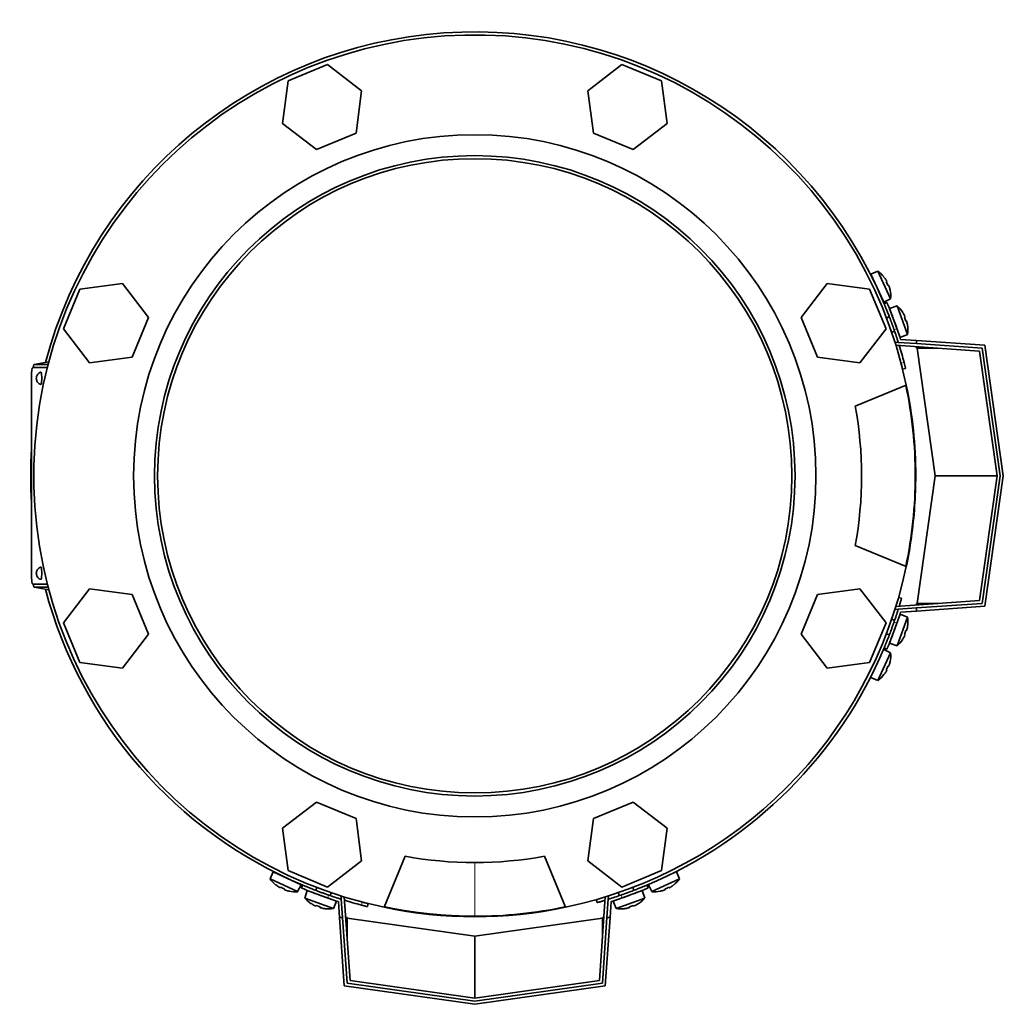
# Model space of a CAD drawing. Header units: millimetres. Extents: x 427 to 1319, y -2013 to 1724.
# Tile 1 of 30: x 430 to 748, y -2013 to -1694. Entities that reach past the tile are written whole.
import ezdxf

# ---------------------------------------------------------------- set-up
doc = ezdxf.new("R2010")
doc.units = ezdxf.units.MM
for name, color, linetype in [('M5X8_UNI7687', 7, 'Continuous'), ('MID_454-4', 7, 'Continuous'), ('VSI344-454_FILTR', 7, 'Continuous'), ('VSI344-454_FLANG', 7, 'Continuous'), ('VSI344-454_TERMI', 7, 'Continuous'), ('VSI344-454_TESTA', 7, 'Continuous'), ('VSI454_DIFFUSORE', 7, 'Continuous')]:
    doc.layers.add(name, color=color, linetype=linetype)

# ---------------------------------------------------------------- blocks, each defined once
blk = doc.blocks.new('SE2')
at = {"layer": 'M5X8_UNI7687', "color": 7, "linetype": 'Continuous', "lineweight": 35}
for p, q in [((707.57, -1775.53), (705.28, -1776.52)), ((707.57, -1775.53), (711.74, -1784.47)), ((709.51, -1785.58), (705.28, -1776.52)), ((709.58, -1777.46), (709.59, -1777.44)), ((710.45, -1778.85), (710.27, -1778.95)), ((711.05, -1780.13), (710.86, -1780.2)), ((711.55, -1781.69), (711.58, -1781.7)), ((709.51, -1785.58), (711.74, -1784.47)), ((713.79, -1786.79), (711.41, -1787.58)), ((711.41, -1787.58), (714.83, -1796.98)), ((717.16, -1796.06), (713.79, -1786.79)), ((711.31, -1790.28), (710.37, -1790.62)), ((715.61, -1788.89), (715.63, -1788.86)), ((716.36, -1790.34), (716.17, -1790.43)), ((716.84, -1791.68), (716.65, -1791.73)), ((717.21, -1793.27), (717.23, -1793.28)), ((712.08, -1795.32), (713.02, -1794.98)), ((714.83, -1796.98), (717.16, -1796.06)), ((714.83, -1886.42), (711.41, -1895.82)), ((717.16, -1887.34), (714.83, -1886.42)), ((713.02, -1888.42), (712.08, -1888.08)), ((713.79, -1896.61), (717.16, -1887.34)), ((717.21, -1890.12), (717.23, -1890.12)), ((710.37, -1892.78), (711.31, -1893.12)), ((716.36, -1893.05), (716.17, -1892.97)), ((716.84, -1891.72), (716.65, -1891.67)), ((711.41, -1895.82), (713.79, -1896.61)), ((715.61, -1894.51), (715.63, -1894.53)), ((711.74, -1898.93), (707.57, -1907.87)), ((711.74, -1898.93), (709.51, -1897.81)), ((711.55, -1901.71), (711.58, -1901.7)), ((709.58, -1905.94), (709.59, -1905.96)), ((710.45, -1904.55), (710.27, -1904.45)), ((711.05, -1903.27), (710.86, -1903.2)), ((705.28, -1906.88), (707.57, -1907.87)), ((512.16, -1969.64), (511.17, -1971.94)), ((512.16, -1969.64), (521.22, -1973.87)), ((643.51, -1971.94), (642.51, -1969.64)), ((520.1, -1976.1), (511.17, -1971.94)), ((643.51, -1971.94), (634.57, -1976.1)), ((513.1, -1973.94), (513.07, -1973.95)), ((514.48, -1974.81), (514.58, -1974.63)), ((515.77, -1975.41), (515.84, -1975.22)), ((517.33, -1975.91), (517.33, -1975.94)), ((520.1, -1976.1), (521.22, -1973.87)), ((523.22, -1975.77), (522.43, -1978.15)), ((532.61, -1979.19), (523.22, -1975.77)), ((526.26, -1974.73), (525.92, -1975.67)), ((631.46, -1975.77), (622.06, -1979.19)), ((628.76, -1975.67), (628.42, -1974.73)), ((632.25, -1978.15), (631.46, -1975.77)), ((633.45, -1973.87), (634.57, -1976.1)), ((637.35, -1975.91), (637.34, -1975.94)), ((638.9, -1975.41), (638.83, -1975.22)), ((640.19, -1974.81), (640.09, -1974.63)), ((641.58, -1973.94), (641.6, -1973.95)), ((522.43, -1978.15), (531.69, -1981.52)), ((530.61, -1977.38), (530.96, -1976.44)), ((531.69, -1981.52), (532.61, -1979.19)), ((622.06, -1979.19), (622.98, -1981.52)), ((622.98, -1981.52), (632.25, -1978.15)), ((623.72, -1976.44), (624.06, -1977.38)), ((524.52, -1979.97), (524.5, -1979.99)), ((525.98, -1980.72), (526.07, -1980.54)), ((527.32, -1981.21), (527.37, -1981.01)), ((528.91, -1981.57), (528.92, -1981.6)), ((625.76, -1981.57), (625.75, -1981.6)), ((627.36, -1981.21), (627.3, -1981.01)), ((628.69, -1980.72), (628.61, -1980.54)), ((630.15, -1979.97), (630.17, -1979.99))]:
    blk.add_line(p, q, dxfattribs=at)
for centre, radius, start, end in [((701.77, -1783.67), 10, 38.5916, 54.5414), ((705.67, -1778.55), 0.5, 5.7321, 25), ((701.77, -1783.67), 10, 355.4586, 11.4084), ((708.21, -1783.98), 0.5, 25, 44.2679), ((707.3, -1794.4), 10, 33.5916, 49.5414), ((707.3, -1794.4), 10, 350.4586, 6.4084), ((713.68, -1795.27), 0.5, 20, 39.2041), ((713.68, -1888.13), 0.5, 320.7959, 340), ((707.3, -1889), 10, 353.5916, 9.5414), ((711.63, -1893.77), 0.5, 340, 359.4451), ((707.3, -1889), 10, 310.4586, 326.4084), ((701.77, -1899.72), 10, 348.5916, 4.5414), ((701.77, -1899.72), 10, 305.4586, 321.4084), ((519.31, -1966.14), 10, 215.4586, 231.4084), ((514.18, -1970.03), 0.5, 245, 264.2679), ((519.62, -1972.57), 0.5, 225.7321, 245), ((635.36, -1966.14), 10, 308.5916, 324.5414), ((519.31, -1966.14), 10, 258.5916, 274.5414), ((635.36, -1966.14), 10, 265.4586, 281.4084), ((530.04, -1971.66), 10, 220.4586, 236.4084), ((525.27, -1975.99), 0.5, 250, 269.4626), ((530.9, -1978.04), 0.5, 230.7959, 250), ((623.77, -1978.04), 0.5, 290, 309.2041), ((624.64, -1971.66), 10, 303.5916, 319.5414), ((530.04, -1971.66), 10, 263.5916, 279.5414), ((624.64, -1971.66), 10, 260.4586, 276.4084)]:
    blk.add_arc(centre, radius, start, end, dxfattribs=at)
for centre, major_axis, ratio, start_param, end_param in [((701.79, -1783.67), (-4.23, 9.06), 0.996195, 4.833518, 4.948078), ((703.77, -1782.74), (3.91, -8.39), 0.811251, 1.49595, 1.645642), ((701.79, -1783.67), (4.23, -9.06), 0.996195, 1.335108, 1.449667), ((707.31, -1794.39), (-3.42, 9.4), 0.996195, 4.833518, 4.948078), ((709.37, -1793.64), (3.17, -8.7), 0.811251, 1.49595, 1.645642), ((707.31, -1794.39), (3.42, -9.4), 0.996195, 1.335108, 1.449667), ((707.31, -1889), (3.42, 9.4), 0.996195, 4.833518, 4.948078), ((709.37, -1889.76), (-3.17, -8.7), 0.811251, 1.49595, 1.645642), ((707.31, -1889), (-3.42, -9.4), 0.996195, 1.335108, 1.449667), ((701.79, -1899.73), (4.23, 9.06), 0.996195, 4.833518, 4.948078), ((701.79, -1899.73), (-4.23, -9.06), 0.996195, 1.335108, 1.449667), ((703.77, -1900.66), (-3.91, -8.39), 0.811251, 1.49595, 1.645642), ((519.31, -1966.15), (-9.06, 4.23), 0.996195, 1.335108, 1.449667), ((518.38, -1968.14), (-8.39, 3.91), 0.811251, 1.49595, 1.645642), ((519.31, -1966.15), (9.06, -4.23), 0.996195, 4.833518, 4.948078), ((635.37, -1966.15), (-9.06, -4.23), 0.996195, 1.335108, 1.449667), ((636.3, -1968.14), (-8.39, -3.91), 0.811251, 1.49595, 1.645642), ((635.37, -1966.15), (9.06, 4.23), 0.996195, 4.833518, 4.948078), ((530.03, -1971.67), (-9.4, 3.42), 0.996195, 1.335108, 1.449667), ((529.28, -1973.73), (-8.7, 3.17), 0.811251, 1.49595, 1.645642), ((530.03, -1971.67), (9.4, -3.42), 0.996195, 4.833518, 4.948078), ((624.64, -1971.67), (-9.4, -3.42), 0.996195, 1.335108, 1.449667), ((625.39, -1973.73), (-8.7, -3.17), 0.811251, 1.49595, 1.645642), ((624.64, -1971.67), (9.4, 3.42), 0.996195, 4.833518, 4.948078)]:
    blk.add_ellipse(centre, major_axis=major_axis, ratio=ratio, start_param=start_param, end_param=end_param, dxfattribs=at)
for points in [[(710.45, -1778.85), (710.45, -1778.84), (710.45, -1778.84), (710.45, -1778.83), (710.45, -1778.82), (710.45, -1778.8), (710.44, -1778.78), (710.43, -1778.76), (710.42, -1778.73), (710.41, -1778.7), (710.39, -1778.67), (710.37, -1778.63), (710.35, -1778.6), (710.33, -1778.56), (710.31, -1778.52), (710.29, -1778.48), (710.26, -1778.44), (710.25, -1778.41), (710.24, -1778.39)], [(711.26, -1780.58), (711.25, -1780.57), (711.24, -1780.53), (711.22, -1780.49), (711.21, -1780.45), (711.19, -1780.41), (711.18, -1780.36), (711.16, -1780.33), (711.15, -1780.29), (711.13, -1780.26), (711.12, -1780.23), (711.1, -1780.2), (711.09, -1780.18), (711.08, -1780.16), (711.07, -1780.15), (711.06, -1780.14), (711.05, -1780.13), (711.05, -1780.13), (711.05, -1780.13)], [(716.36, -1790.34), (716.36, -1790.34), (716.36, -1790.34), (716.36, -1790.33), (716.36, -1790.32), (716.36, -1790.3), (716.36, -1790.28), (716.35, -1790.26), (716.34, -1790.23), (716.33, -1790.2), (716.32, -1790.16), (716.3, -1790.12), (716.29, -1790.09), (716.27, -1790.05), (716.25, -1790.01), (716.23, -1789.97), (716.21, -1789.92), (716.2, -1789.89), (716.19, -1789.88)], [(717.01, -1792.15), (717.01, -1792.13), (717, -1792.1), (716.99, -1792.05), (716.98, -1792.01), (716.97, -1791.96), (716.95, -1791.92), (716.94, -1791.88), (716.93, -1791.84), (716.92, -1791.81), (716.91, -1791.78), (716.89, -1791.75), (716.88, -1791.73), (716.87, -1791.71), (716.87, -1791.69), (716.86, -1791.68), (716.85, -1791.68), (716.85, -1791.68), (716.84, -1791.68)], [(716.19, -1893.52), (716.2, -1893.51), (716.21, -1893.48), (716.23, -1893.43), (716.25, -1893.39), (716.27, -1893.35), (716.29, -1893.31), (716.3, -1893.27), (716.32, -1893.24), (716.33, -1893.2), (716.34, -1893.17), (716.35, -1893.14), (716.36, -1893.12), (716.36, -1893.1), (716.36, -1893.08), (716.36, -1893.07), (716.36, -1893.06), (716.36, -1893.05), (716.36, -1893.05)], [(716.84, -1891.72), (716.85, -1891.72), (716.85, -1891.72), (716.86, -1891.71), (716.87, -1891.7), (716.87, -1891.69), (716.88, -1891.67), (716.89, -1891.65), (716.91, -1891.62), (716.92, -1891.59), (716.93, -1891.55), (716.94, -1891.52), (716.95, -1891.48), (716.97, -1891.44), (716.98, -1891.39), (716.99, -1891.35), (717, -1891.3), (717.01, -1891.27), (717.01, -1891.25)], [(711.05, -1903.27), (711.05, -1903.27), (711.05, -1903.27), (711.06, -1903.26), (711.07, -1903.25), (711.08, -1903.24), (711.09, -1903.22), (711.1, -1903.2), (711.12, -1903.17), (711.13, -1903.14), (711.15, -1903.11), (711.16, -1903.07), (711.18, -1903.03), (711.19, -1902.99), (711.21, -1902.95), (711.22, -1902.91), (711.24, -1902.86), (711.25, -1902.83), (711.26, -1902.81)], [(710.24, -1905), (710.25, -1904.99), (710.26, -1904.96), (710.29, -1904.92), (710.31, -1904.88), (710.33, -1904.84), (710.35, -1904.8), (710.37, -1904.77), (710.39, -1904.73), (710.41, -1904.7), (710.42, -1904.67), (710.43, -1904.64), (710.44, -1904.61), (710.45, -1904.6), (710.45, -1904.58), (710.45, -1904.57), (710.45, -1904.56), (710.45, -1904.55), (710.45, -1904.55)], [(514.03, -1974.6), (514.05, -1974.61), (514.08, -1974.63), (514.12, -1974.65), (514.16, -1974.67), (514.2, -1974.69), (514.23, -1974.72), (514.27, -1974.73), (514.31, -1974.75), (514.34, -1974.77), (514.37, -1974.78), (514.4, -1974.79), (514.42, -1974.8), (514.44, -1974.81), (514.46, -1974.81), (514.47, -1974.81), (514.48, -1974.81), (514.48, -1974.81), (514.48, -1974.81)], [(515.77, -1975.41), (515.77, -1975.41), (515.77, -1975.42), (515.78, -1975.42), (515.78, -1975.43), (515.8, -1975.44), (515.81, -1975.45), (515.84, -1975.47), (515.86, -1975.48), (515.89, -1975.49), (515.93, -1975.51), (515.96, -1975.52), (516, -1975.54), (516.04, -1975.56), (516.08, -1975.57), (516.13, -1975.59), (516.17, -1975.6), (516.21, -1975.61), (516.22, -1975.62)], [(638.45, -1975.62), (638.47, -1975.61), (638.5, -1975.6), (638.55, -1975.59), (638.59, -1975.57), (638.63, -1975.56), (638.67, -1975.54), (638.71, -1975.52), (638.75, -1975.51), (638.78, -1975.49), (638.81, -1975.48), (638.84, -1975.47), (638.86, -1975.45), (638.88, -1975.44), (638.89, -1975.43), (638.9, -1975.42), (638.9, -1975.42), (638.9, -1975.41), (638.9, -1975.41)], [(640.19, -1974.81), (640.19, -1974.81), (640.2, -1974.81), (640.2, -1974.81), (640.22, -1974.81), (640.23, -1974.81), (640.25, -1974.8), (640.28, -1974.79), (640.3, -1974.78), (640.33, -1974.77), (640.37, -1974.75), (640.4, -1974.73), (640.44, -1974.72), (640.48, -1974.69), (640.52, -1974.67), (640.56, -1974.65), (640.6, -1974.63), (640.63, -1974.61), (640.64, -1974.6)], [(525.51, -1980.55), (525.53, -1980.56), (525.56, -1980.57), (525.6, -1980.59), (525.64, -1980.61), (525.68, -1980.63), (525.72, -1980.65), (525.76, -1980.66), (525.8, -1980.68), (525.83, -1980.69), (525.87, -1980.7), (525.89, -1980.71), (525.92, -1980.72), (525.94, -1980.72), (525.96, -1980.73), (525.97, -1980.73), (525.98, -1980.72), (525.98, -1980.72), (525.98, -1980.72)], [(527.32, -1981.21), (527.32, -1981.21), (527.32, -1981.21), (527.32, -1981.22), (527.33, -1981.23), (527.35, -1981.24), (527.36, -1981.25), (527.39, -1981.26), (527.41, -1981.27), (527.45, -1981.28), (527.48, -1981.29), (527.52, -1981.3), (527.56, -1981.32), (527.6, -1981.33), (527.64, -1981.34), (527.69, -1981.35), (527.73, -1981.36), (527.77, -1981.37), (527.78, -1981.38)], [(626.89, -1981.38), (626.91, -1981.37), (626.94, -1981.36), (626.99, -1981.35), (627.03, -1981.34), (627.07, -1981.33), (627.11, -1981.32), (627.15, -1981.3), (627.19, -1981.29), (627.23, -1981.28), (627.26, -1981.27), (627.29, -1981.26), (627.31, -1981.25), (627.33, -1981.24), (627.34, -1981.23), (627.35, -1981.22), (627.36, -1981.21), (627.36, -1981.21), (627.36, -1981.21)], [(628.69, -1980.72), (628.69, -1980.72), (628.7, -1980.72), (628.71, -1980.73), (628.72, -1980.73), (628.73, -1980.72), (628.75, -1980.72), (628.78, -1980.71), (628.81, -1980.7), (628.84, -1980.69), (628.87, -1980.68), (628.91, -1980.66), (628.95, -1980.65), (628.99, -1980.63), (629.03, -1980.61), (629.07, -1980.59), (629.11, -1980.57), (629.14, -1980.56), (629.16, -1980.55)]]:
    blk.add_open_spline(points, degree=3, dxfattribs=at)
at = {"layer": 'MID_454-4', "color": 7, "linetype": 'Continuous', "lineweight": 35}
for p, q in [((713.19, -1798.68), (713.2, -1798.49)), ((713.2, -1798.49), (714.2, -1798.56)), ((740.46, -1801.4), (713.45, -1799.51)), ((746.12, -1841.7), (740.46, -1801.4)), ((740.46, -1882), (746.12, -1841.7)), ((713.45, -1883.89), (740.46, -1882)), ((713.2, -1884.91), (713.19, -1884.72)), ((714.2, -1884.84), (713.2, -1884.91)), ((534.13, -1977.56), (534.32, -1977.55)), ((534.2, -1978.56), (534.13, -1977.56)), ((535.15, -1977.81), (537.04, -2004.82)), ((617.63, -2004.82), (619.52, -1977.81)), ((620.35, -1977.55), (620.54, -1977.56)), ((620.54, -1977.56), (620.47, -1978.56)), ((537.04, -2004.82), (577.34, -2010.49)), ((577.34, -2010.49), (617.63, -2004.82))]:
    blk.add_line(p, q, dxfattribs=at)
at = {"layer": 'VSI344-454_FILTR', "color": 4, "linetype": 'Continuous', "lineweight": 9}
for p, q in [((715.11, -1805.29), (716.08, -1805.05)), ((713.55, -1883.88), (713.46, -1883.85)), ((619.49, -1977.82), (619.52, -1977.91)), ((540.68, -1980.44), (540.93, -1979.47))]:
    blk.add_line(p, q, dxfattribs=at)
at = {"layer": 'VSI344-454_FILTR', "color": 7, "linetype": 'Continuous', "lineweight": 35}
for p, q in [((715.6, -1807.23), (716.57, -1806.98)), ((715.28, -1881.25), (714.32, -1880.98)), ((616.62, -1978.68), (616.89, -1979.64)), ((542.62, -1980.94), (542.86, -1979.97))]:
    blk.add_line(p, q, dxfattribs=at)
for start, end in [(22.7725, 165.1916), (14.7986, 17.0656), (176.4875, 183.5125), (194.8084, 247.2275), (292.8017, 337.1983), (252.9344, 255.2014)]:
    blk.add_arc((577.34, -1841.7), 143.5, start, end, dxfattribs=at)
for points, knots in [([(715.6, -1807.23), (715.6, -1807.22), (715.6, -1807.22), (715.6, -1807.21), (715.6, -1807.19), (715.59, -1807.16), (715.58, -1807.12), (715.56, -1807.05), (715.52, -1806.91), (715.46, -1806.66), (715.39, -1806.37), (715.31, -1806.07), (715.24, -1805.79), (715.17, -1805.54), (715.13, -1805.37), (715.11, -1805.29)], [0, 0, 0, 0, 0.042103, 0.083814, 0.125314, 0.166786, 0.208415, 0.250382, 0.376122, 0.50071, 0.625019, 0.750518, 0.833796, 0.916472, 1, 1, 1, 1]), ([(716.08, -1805.05), (716.09, -1805.09), (716.11, -1805.17), (716.14, -1805.3), (716.18, -1805.42), (716.21, -1805.55), (716.24, -1805.67), (716.29, -1805.86), (716.36, -1806.13), (716.43, -1806.42), (716.49, -1806.67), (716.53, -1806.83), (716.56, -1806.92), (716.57, -1806.97), (716.57, -1806.98), (716.57, -1806.98)], [0, 0, 0, 0, 0.04197, 0.083551, 0.124921, 0.166263, 0.207758, 0.249586, 0.375032, 0.499366, 0.623892, 0.749699, 0.833235, 0.916179, 1, 1, 1, 1]), ([(715.28, -1881.25), (715.28, -1881.25), (715.28, -1881.26), (715.27, -1881.27), (715.27, -1881.29), (715.26, -1881.32), (715.25, -1881.36), (715.23, -1881.41), (715.2, -1881.52), (715.14, -1881.72), (715.04, -1882.08), (714.91, -1882.52), (714.78, -1882.94), (714.68, -1883.3), (714.6, -1883.56), (714.54, -1883.73), (714.52, -1883.81)], [0, 0, 0, 0, 0.0360916, 0.0718605, 0.1074196, 0.142884, 0.1783694, 0.2139916, 0.2498648, 0.3760321, 0.5002654, 0.6243037, 0.7502673, 0.8128325, 0.8748978, 0.9284749, 0.9284749, 0.9284749, 0.9284749]), ([(619.44, -1978.88), (619.44, -1978.88), (619.39, -1978.9), (619.28, -1978.93), (619.13, -1978.98), (618.97, -1979.03), (618.82, -1979.07), (618.54, -1979.16), (618.16, -1979.27), (617.72, -1979.4), (617.36, -1979.5), (617.14, -1979.57), (617.01, -1979.61), (616.94, -1979.63), (616.9, -1979.64), (616.89, -1979.64), (616.89, -1979.64)], [0.0715916, 0.0715916, 0.0715916, 0.0715916, 0.0718269, 0.1073717, 0.1428229, 0.1782961, 0.2139067, 0.2497688, 0.3756794, 0.4997397, 0.6239373, 0.7501533, 0.812742, 0.8748331, 0.9370469, 1, 1, 1, 1]), ([(542.62, -1980.94), (542.62, -1980.94), (542.62, -1980.94), (542.61, -1980.93), (542.59, -1980.93), (542.56, -1980.92), (542.52, -1980.91), (542.44, -1980.89), (542.3, -1980.86), (542.06, -1980.8), (541.77, -1980.72), (541.46, -1980.64), (541.19, -1980.57), (540.94, -1980.51), (540.77, -1980.46), (540.68, -1980.44)], [0, 0, 0, 0, 0.042103, 0.083814, 0.125314, 0.166786, 0.208415, 0.250382, 0.376122, 0.50071, 0.625019, 0.750518, 0.833796, 0.916472, 1, 1, 1, 1]), ([(540.93, -1979.47), (540.97, -1979.48), (541.05, -1979.5), (541.18, -1979.54), (541.3, -1979.57), (541.43, -1979.6), (541.55, -1979.63), (541.74, -1979.68), (542.01, -1979.75), (542.3, -1979.83), (542.55, -1979.89), (542.71, -1979.93), (542.8, -1979.95), (542.85, -1979.96), (542.86, -1979.97), (542.86, -1979.97)], [0, 0, 0, 0, 0.04197, 0.083551, 0.124921, 0.166263, 0.207758, 0.249586, 0.375033, 0.499366, 0.623892, 0.749699, 0.833235, 0.916179, 1, 1, 1, 1])]:
    blk.add_open_spline(points, degree=3, knots=knots, dxfattribs=at)
at = {"layer": 'VSI344-454_FLANG', "color": 7, "linetype": 'Continuous', "lineweight": 35}
for p, q in [((529.78, -1708.78), (516.98, -1714.08)), ((540.77, -1717.22), (529.78, -1708.78)), ((624.89, -1708.78), (613.9, -1717.22)), ((637.7, -1714.08), (624.89, -1708.78)), ((516.98, -1714.08), (515.17, -1727.82)), ((639.5, -1727.82), (637.7, -1714.08)), ((538.96, -1730.95), (540.77, -1717.22)), ((613.9, -1717.22), (615.71, -1730.95)), ((515.17, -1727.82), (526.16, -1736.26)), ((628.51, -1736.26), (639.5, -1727.82)), ((526.16, -1736.26), (538.96, -1730.95)), ((615.71, -1730.95), (628.51, -1736.26)), ((449.72, -1781.34), (444.42, -1794.14)), ((463.46, -1779.53), (449.72, -1781.34)), ((471.89, -1790.52), (463.46, -1779.53)), ((691.21, -1779.53), (682.78, -1790.52)), ((704.95, -1781.34), (691.21, -1779.53)), ((710.26, -1794.14), (704.95, -1781.34)), ((466.59, -1803.33), (471.89, -1790.52)), ((682.78, -1790.52), (688.08, -1803.33)), ((444.42, -1794.14), (452.85, -1805.13)), ((701.82, -1805.13), (710.26, -1794.14)), ((452.85, -1805.13), (466.59, -1803.33)), ((688.08, -1803.33), (701.82, -1805.13)), ((700.3, -1819.2), (716.79, -1812.37)), ((716.79, -1871.03), (700.3, -1864.2)), ((452.85, -1878.26), (444.42, -1889.26)), ((466.59, -1880.07), (452.85, -1878.26)), ((471.89, -1892.87), (466.59, -1880.07)), ((688.08, -1880.07), (682.78, -1892.87)), ((701.82, -1878.26), (688.08, -1880.07)), ((710.26, -1889.26), (701.82, -1878.26)), ((444.42, -1889.26), (449.72, -1902.06)), ((704.95, -1902.06), (710.26, -1889.26)), ((463.46, -1903.87), (471.89, -1892.87)), ((682.78, -1892.87), (691.21, -1903.87)), ((449.72, -1902.06), (463.46, -1903.87)), ((691.21, -1903.87), (704.95, -1902.06)), ((526.16, -1947.14), (515.17, -1955.58)), ((538.96, -1952.44), (526.16, -1947.14)), ((628.51, -1947.14), (615.71, -1952.44)), ((639.5, -1955.58), (628.51, -1947.14)), ((540.77, -1966.18), (538.96, -1952.44)), ((615.71, -1952.44), (613.9, -1966.18)), ((515.17, -1955.58), (516.98, -1969.31)), ((637.7, -1969.31), (639.5, -1955.58)), ((529.78, -1974.62), (540.77, -1966.18)), ((548.01, -1981.15), (554.84, -1964.66)), ((599.84, -1964.66), (606.67, -1981.15)), ((613.9, -1966.18), (624.89, -1974.62)), ((516.98, -1969.31), (529.78, -1974.62)), ((624.89, -1974.62), (637.7, -1969.31))]:
    blk.add_line(p, q, dxfattribs=at)
for radius in [110.25, 103.5]:
    blk.add_circle((577.34, -1841.7), radius, dxfattribs=at)
for radius, start, end in [(142.5, 11.878, 258.122), (125, 349.6302, 10.3698), (142.5, 281.878, 348.122), (125, 259.6302, 280.3698)]:
    blk.add_arc((577.34, -1841.7), radius, start, end, dxfattribs=at)
at = {"layer": 'VSI344-454_TERMI', "color": 7, "linetype": 'Continuous', "lineweight": 35}
for p, q in [((710.54, -1785.7), (709.62, -1786.09)), ((714.95, -1797.61), (720.12, -1797.97)), ((720.12, -1797.97), (742.22, -1799.52)), ((720.12, -1798.98), (720.12, -1797.97)), ((714.2, -1798.56), (720.12, -1798.98)), ((741.34, -1800.46), (720.12, -1798.98)), ((720.12, -1800.45), (720.12, -1799.98)), ((720.33, -1800.46), (720.12, -1800.45)), ((727, -1800.46), (720.33, -1800.46)), ((726.12, -1841.7), (720.33, -1800.46)), ((747.13, -1841.7), (741.34, -1800.46)), ((742.22, -1799.52), (748.14, -1841.7)), ((720.33, -1882.94), (726.12, -1841.7)), ((746.12, -1841.7), (726.12, -1841.7)), ((741.34, -1882.94), (747.13, -1841.7)), ((748.14, -1841.7), (742.22, -1883.88)), ((720.12, -1884.42), (741.34, -1882.94)), ((720.12, -1882.95), (720.33, -1882.94)), ((720.12, -1882.95), (720.12, -1883.42)), ((742.22, -1883.88), (720.12, -1885.42)), ((727, -1882.94), (720.33, -1882.94)), ((714.2, -1884.84), (720.12, -1884.42)), ((714.95, -1885.79), (720.12, -1885.42)), ((720.12, -1885.42), (720.12, -1884.42)), ((709.62, -1897.31), (710.54, -1897.7)), ((521.72, -1973.98), (521.34, -1974.91)), ((633.34, -1974.91), (632.95, -1973.98)), ((533.25, -1979.31), (533.61, -1984.49)), ((534.2, -1978.56), (534.61, -1984.49)), ((620.47, -1978.56), (620.06, -1984.49)), ((621.42, -1979.31), (621.06, -1984.49)), ((535.16, -2006.58), (533.61, -1984.49)), ((533.61, -1984.49), (534.61, -1984.49)), ((534.61, -1984.49), (536.1, -2005.7)), ((536.08, -1984.49), (535.62, -1984.49)), ((536.08, -1984.49), (536.1, -1984.69)), ((536.1, -1984.69), (577.34, -1990.49)), ((536.1, -1991.37), (536.1, -1984.69)), ((577.34, -1990.49), (618.58, -1984.69)), ((618.58, -2005.7), (620.06, -1984.49)), ((618.58, -1984.69), (618.59, -1984.49)), ((618.58, -1991.37), (618.58, -1984.69)), ((618.59, -1984.49), (619.06, -1984.49)), ((621.06, -1984.49), (619.52, -2006.58)), ((620.06, -1984.49), (621.06, -1984.49)), ((577.34, -2010.49), (577.34, -1990.49)), ((577.34, -2012.51), (535.16, -2006.58)), ((536.1, -2005.7), (577.34, -2011.5)), ((577.34, -2011.5), (618.58, -2005.7)), ((619.52, -2006.58), (577.34, -2012.51))]:
    blk.add_line(p, q, dxfattribs=at)
at = {"layer": 'VSI344-454_TERMI', "color": 4, "linetype": 'Continuous', "lineweight": 9}
for p, q in [((713.77, -1794.1), (712.85, -1794.49)), ((712.85, -1888.91), (713.77, -1889.29)), ((530.13, -1977.21), (529.74, -1978.14)), ((624.93, -1978.14), (624.54, -1977.21))]:
    blk.add_line(p, q, dxfattribs=at)
at = {"layer": 'VSI344-454_TERMI', "color": 7, "linetype": 'Continuous', "lineweight": 35}
for radius, start, end in [(143.5, 17.4941, 19.2059), (144.5, 17.7643, 19.2308), (143.5, 340.7941, 342.5059), (144.5, 340.7692, 342.2357), (144.5, 250.7692, 252.2357), (143.5, 250.7941, 252.5059), (143.5, 287.4941, 289.2059), (144.5, 287.7643, 289.2308)]:
    blk.add_arc((577.34, -1841.7), radius, start, end, dxfattribs=at)
for points, knots in [([(712.85, -1794.49), (712.82, -1794.4), (712.75, -1794.21), (712.65, -1793.93), (712.56, -1793.66), (712.46, -1793.38), (712.36, -1793.11), (712.26, -1792.84), (712.16, -1792.57), (712.07, -1792.3), (711.97, -1792.03), (711.87, -1791.77), (711.77, -1791.51), (711.61, -1791.08), (711.39, -1790.5), (711.12, -1789.79), (710.86, -1789.13), (710.62, -1788.52), (710.4, -1787.96), (710.2, -1787.48), (710.03, -1787.06), (709.9, -1786.75), (709.8, -1786.52), (709.74, -1786.36), (709.69, -1786.24), (709.65, -1786.15), (709.63, -1786.1), (709.62, -1786.09), (709.62, -1786.09)], [0, 0, 0, 0, 0.021018, 0.041935, 0.062772, 0.083551, 0.104297, 0.125029, 0.145773, 0.166549, 0.187381, 0.20829, 0.2293, 0.250431, 0.312491, 0.374707, 0.437523, 0.500061, 0.562591, 0.625422, 0.687637, 0.749714, 0.79185, 0.833578, 0.875076, 0.916526, 0.958107, 1, 1, 1, 1]), ([(710.54, -1785.7), (710.54, -1785.7), (710.55, -1785.7), (710.55, -1785.72), (710.56, -1785.74), (710.57, -1785.77), (710.59, -1785.81), (710.61, -1785.86), (710.63, -1785.91), (710.66, -1785.98), (710.69, -1786.05), (710.73, -1786.14), (710.77, -1786.23), (710.84, -1786.4), (710.95, -1786.67), (711.12, -1787.09), (711.32, -1787.58), (711.54, -1788.13), (711.78, -1788.74), (712.04, -1789.4), (712.31, -1790.11), (712.57, -1790.78), (712.79, -1791.38), (712.99, -1791.91), (713.18, -1792.45), (713.38, -1792.99), (713.58, -1793.55), (713.71, -1793.92), (713.77, -1794.1)], [0, 0, 0, 0, 0.020996, 0.041893, 0.062713, 0.083477, 0.104209, 0.124931, 0.145666, 0.166436, 0.187264, 0.208173, 0.229184, 0.250319, 0.312379, 0.374611, 0.437429, 0.499972, 0.562503, 0.625328, 0.687536, 0.749604, 0.791737, 0.833471, 0.874985, 0.916457, 0.958069, 1, 1, 1, 1]), ([(709.62, -1897.31), (709.62, -1897.31), (709.62, -1897.31), (709.63, -1897.3), (709.64, -1897.27), (709.65, -1897.24), (709.67, -1897.2), (709.69, -1897.15), (709.71, -1897.1), (709.74, -1897.03), (709.77, -1896.96), (709.81, -1896.87), (709.84, -1896.78), (709.91, -1896.61), (710.03, -1896.34), (710.2, -1895.92), (710.4, -1895.43), (710.62, -1894.88), (710.86, -1894.27), (711.12, -1893.61), (711.39, -1892.9), (711.64, -1892.23), (711.87, -1891.63), (712.07, -1891.1), (712.26, -1890.56), (712.46, -1890.02), (712.65, -1889.46), (712.78, -1889.09), (712.85, -1888.91)], [0, 0, 0, 0, 0.020997, 0.041893, 0.062713, 0.083477, 0.104209, 0.124931, 0.145666, 0.166436, 0.187265, 0.208173, 0.229184, 0.250319, 0.312379, 0.374611, 0.437429, 0.499972, 0.562502, 0.625327, 0.687534, 0.749602, 0.791735, 0.833469, 0.874983, 0.916456, 0.958068, 1, 1, 1, 1]), ([(713.77, -1889.29), (713.74, -1889.39), (713.68, -1889.57), (713.58, -1889.85), (713.48, -1890.13), (713.38, -1890.4), (713.28, -1890.68), (713.18, -1890.95), (713.09, -1891.22), (712.99, -1891.49), (712.89, -1891.75), (712.79, -1892.02), (712.7, -1892.28), (712.54, -1892.71), (712.31, -1893.29), (712.04, -1893.99), (711.78, -1894.66), (711.54, -1895.27), (711.32, -1895.82), (711.12, -1896.31), (710.95, -1896.73), (710.82, -1897.04), (710.73, -1897.26), (710.66, -1897.42), (710.61, -1897.55), (710.57, -1897.63), (710.55, -1897.69), (710.55, -1897.7), (710.54, -1897.7)], [0, 0, 0, 0, 0.021018, 0.041934, 0.062771, 0.08355, 0.104295, 0.125028, 0.145771, 0.166547, 0.187379, 0.208288, 0.229298, 0.250429, 0.312489, 0.374705, 0.437522, 0.500061, 0.562591, 0.625422, 0.687637, 0.749714, 0.79185, 0.833578, 0.875077, 0.916526, 0.958107, 1, 1, 1, 1]), ([(529.74, -1978.14), (529.65, -1978.1), (529.46, -1978.04), (529.18, -1977.94), (528.91, -1977.84), (528.63, -1977.74), (528.36, -1977.65), (528.09, -1977.55), (527.82, -1977.45), (527.55, -1977.35), (527.28, -1977.25), (527.02, -1977.16), (526.76, -1977.06), (526.33, -1976.9), (525.75, -1976.68), (525.04, -1976.4), (524.38, -1976.15), (523.77, -1975.9), (523.21, -1975.68), (522.73, -1975.48), (522.31, -1975.31), (522, -1975.18), (521.77, -1975.09), (521.61, -1975.02), (521.49, -1974.97), (521.4, -1974.93), (521.35, -1974.91), (521.34, -1974.91), (521.34, -1974.91)], [0, 0, 0, 0, 0.021018, 0.041934, 0.062771, 0.08355, 0.104295, 0.125028, 0.145771, 0.166547, 0.187379, 0.208288, 0.229298, 0.250429, 0.312489, 0.374705, 0.437522, 0.500061, 0.562591, 0.625422, 0.687637, 0.749714, 0.79185, 0.833578, 0.875077, 0.916526, 0.958107, 1, 1, 1, 1]), ([(521.72, -1973.98), (521.73, -1973.99), (521.73, -1973.99), (521.74, -1973.99), (521.76, -1974), (521.79, -1974.01), (521.83, -1974.03), (521.88, -1974.05), (521.94, -1974.07), (522, -1974.1), (522.08, -1974.13), (522.16, -1974.17), (522.26, -1974.21), (522.42, -1974.28), (522.69, -1974.39), (523.11, -1974.56), (523.6, -1974.76), (524.16, -1974.98), (524.77, -1975.22), (525.43, -1975.48), (526.14, -1975.75), (526.8, -1976.01), (527.4, -1976.23), (527.94, -1976.43), (528.47, -1976.62), (529.02, -1976.82), (529.57, -1977.02), (529.94, -1977.15), (530.13, -1977.21)], [0, 0, 0, 0, 0.020997, 0.041893, 0.062713, 0.083477, 0.104209, 0.124931, 0.145666, 0.166436, 0.187265, 0.208173, 0.229184, 0.250319, 0.312379, 0.374611, 0.437429, 0.499972, 0.562502, 0.625327, 0.687534, 0.749602, 0.791735, 0.833469, 0.874983, 0.916456, 0.958068, 1, 1, 1, 1]), ([(624.54, -1977.21), (624.64, -1977.18), (624.82, -1977.11), (625.1, -1977.02), (625.38, -1976.92), (625.65, -1976.82), (625.93, -1976.72), (626.2, -1976.62), (626.47, -1976.53), (626.74, -1976.43), (627, -1976.33), (627.27, -1976.23), (627.53, -1976.14), (627.96, -1975.97), (628.54, -1975.75), (629.24, -1975.48), (629.91, -1975.22), (630.52, -1974.98), (631.07, -1974.76), (631.56, -1974.56), (631.98, -1974.39), (632.29, -1974.26), (632.51, -1974.17), (632.67, -1974.1), (632.8, -1974.05), (632.88, -1974.01), (632.94, -1973.99), (632.95, -1973.99), (632.95, -1973.98)], [0, 0, 0, 0, 0.021018, 0.041935, 0.062772, 0.083551, 0.104297, 0.125029, 0.145773, 0.166549, 0.187381, 0.20829, 0.2293, 0.250431, 0.312491, 0.374707, 0.437523, 0.500061, 0.562591, 0.625422, 0.687637, 0.749714, 0.79185, 0.833578, 0.875076, 0.916526, 0.958107, 1, 1, 1, 1]), ([(633.34, -1974.91), (633.34, -1974.91), (633.33, -1974.91), (633.32, -1974.91), (633.3, -1974.92), (633.27, -1974.94), (633.23, -1974.95), (633.18, -1974.97), (633.12, -1975), (633.06, -1975.02), (632.98, -1975.06), (632.9, -1975.09), (632.81, -1975.13), (632.64, -1975.2), (632.37, -1975.31), (631.95, -1975.48), (631.46, -1975.68), (630.91, -1975.9), (630.29, -1976.15), (629.63, -1976.4), (628.93, -1976.68), (628.26, -1976.93), (627.66, -1977.15), (627.13, -1977.35), (626.59, -1977.55), (626.04, -1977.74), (625.49, -1977.94), (625.12, -1978.07), (624.93, -1978.14)], [0, 0, 0, 0, 0.020996, 0.041893, 0.062713, 0.083477, 0.104209, 0.124931, 0.145666, 0.166436, 0.187264, 0.208173, 0.229184, 0.250319, 0.312379, 0.374611, 0.437429, 0.499972, 0.562503, 0.625328, 0.687536, 0.749604, 0.791737, 0.833471, 0.874985, 0.916457, 0.958069, 1, 1, 1, 1])]:
    blk.add_open_spline(points, degree=3, knots=knots, dxfattribs=at)
at = {"layer": 'VSI344-454_TESTA', "color": 7, "linetype": 'Continuous', "lineweight": 35}
for p, q in [((439.2, -1806.7), (434.47, -1806.7)), ((439.69, -1804.82), (434.95, -1805.7)), ((439.46, -1805.7), (434.97, -1805.7)), ((434.11, -1809.7), (434.11, -1873.7)), ((434.47, -1876.7), (439.2, -1876.7)), ((434.95, -1877.7), (439.69, -1878.58)), ((439.46, -1877.7), (434.97, -1877.7))]:
    blk.add_line(p, q, dxfattribs=at)
at = {"layer": 'VSI344-454_TESTA', "color": 4, "linetype": 'Continuous', "lineweight": 9}
for p, q in [((439.69, -1804.82), (434.97, -1805.7)), ((434.97, -1877.7), (439.69, -1878.58)), ((577.34, -1966.63), (577.34, -1984.05))]:
    blk.add_line(p, q, dxfattribs=at)
at = {"layer": 'VSI344-454_TESTA', "color": 7, "linetype": 'Continuous', "lineweight": 35}
for start, end in [(90, 270), (270, 90)]:
    blk.add_arc((577.34, -1841.7), 102.5, start, end, dxfattribs=at)
for centre, major_axis, start_param, end_param in [((434.47, -1809.7), (0, 3), 0, 1.570796), ((437.15, -1810.2), (0, -2), 0, 3.17279), ((437.15, -1810.2), (0, -2), 6.249549, 6.283185), ((437.15, -1873.2), (0, -2), 0, 3.17279), ((434.47, -1873.7), (0, 3), 1.570796, 3.141593), ((437.15, -1873.2), (0, -2), 6.249549, 6.283185)]:
    blk.add_ellipse(centre, major_axis=major_axis, ratio=0.121869, start_param=start_param, end_param=end_param, dxfattribs=at)
at = {"layer": 'VSI344-454_TESTA', "color": 4, "linetype": 'Continuous', "lineweight": 9}
for centre in [(435.66, -1810.2), (435.66, -1873.2)]:
    blk.add_ellipse(centre, major_axis=(0, 0.0635), ratio=0.121869, dxfattribs=at)
at = {"layer": 'VSI344-454_TESTA', "color": 7, "linetype": 'Continuous', "lineweight": 35}
for points, degree in [([(434.97, -1805.7), (434.78, -1805.7), (434.64, -1806.7)], 2), ([(434.64, -1876.7), (434.78, -1877.7), (434.97, -1877.7)], 2), ([(606.61, -1981.01), (596.99, -1983.03), (587.16, -1984.05), (577.34, -1984.05)], 3)]:
    blk.add_open_spline(points, degree=degree, dxfattribs=at)
for points, knots in [([(437.15, -1808.22), (437.1, -1808.22), (436.88, -1808.25), (436.5, -1808.47), (436.12, -1808.81), (435.88, -1809.17), (435.74, -1809.52), (435.66, -1809.83), (435.64, -1810.06), (435.64, -1810.17), (435.64, -1810.2)], [0, 0, 0, 0, 0.04341, 0.266302, 0.453394, 0.613667, 0.749313, 0.863359, 0.972829, 1, 1, 1, 1]), ([(435.64, -1810.2), (435.64, -1810.24), (435.65, -1810.47), (435.72, -1810.86), (435.95, -1811.36), (436.31, -1811.79), (436.76, -1812.1), (437.04, -1812.15), (437.15, -1812.17)], [0, 0, 0, 0, 0.046258, 0.268758, 0.425646, 0.653757, 0.894761, 1, 1, 1, 1]), ([(716.65, -1812.43), (718.67, -1822.04), (719.69, -1831.87), (719.69, -1851.53), (718.67, -1861.35), (716.65, -1870.97)], [0.0067105, 0.0067105, 0.0067105, 0.0067105, 0.5, 0.5, 0.9932949, 0.9932949, 0.9932949, 0.9932949]), ([(437.15, -1871.22), (437.1, -1871.22), (436.88, -1871.25), (436.5, -1871.47), (436.12, -1871.81), (435.88, -1872.17), (435.74, -1872.52), (435.66, -1872.83), (435.64, -1873.06), (435.64, -1873.17), (435.64, -1873.2)], [0, 0, 0, 0, 0.04341, 0.266302, 0.453394, 0.613667, 0.749313, 0.863359, 0.972829, 1, 1, 1, 1]), ([(435.64, -1873.2), (435.64, -1873.24), (435.65, -1873.47), (435.72, -1873.86), (435.95, -1874.36), (436.31, -1874.79), (436.76, -1875.1), (437.04, -1875.15), (437.15, -1875.17)], [0, 0, 0, 0, 0.046258, 0.268758, 0.425646, 0.653757, 0.894761, 1, 1, 1, 1])]:
    blk.add_open_spline(points, degree=3, knots=knots, dxfattribs=at)
blk.add_rational_spline([(548.07, -1981.01), (557.7, -1983.04), (567.49, -1984.05), (577.34, -1984.05)], [0.999854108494, 0.996331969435, 0.996380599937, 1], degree=3, dxfattribs=at)
at = {"layer": 'VSI454_DIFFUSORE', "color": 7, "linetype": 'Continuous', "lineweight": 35}
for start, end in [(0, 11.878), (352.0227, 0), (348.122, 351.9467), (258.122, 281.878)]:
    blk.add_arc((577.34, -1841.7), 142.5, start, end, dxfattribs=at)

msp = doc.modelspace()

# ---------------------------------------------------------------- block references
msp.add_blockref('SE2', (0, 0))

doc.saveas('drawing.dxf')
